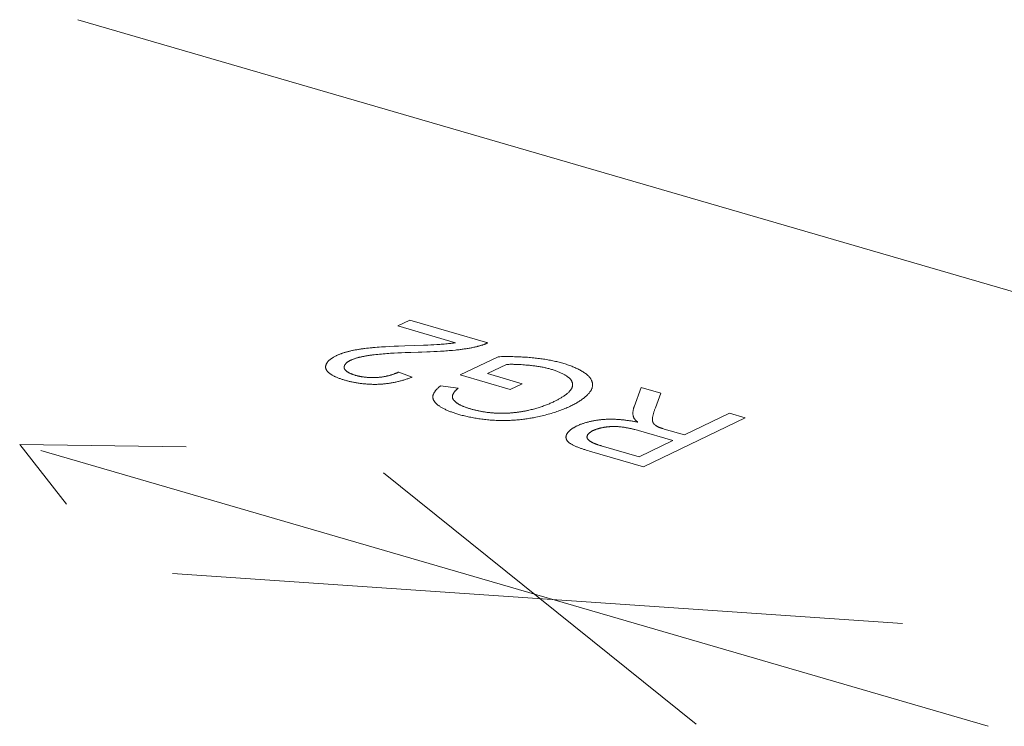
# Model space of a CAD drawing. Header units: millimetres. Extents: x 3925 to 5043, y -86 to 778.
# Tile 16 of 256: x 4035.47 to 4039.13, y 127.37 to 129.99. Entities that reach past the tile are written whole.
import ezdxf

# ---------------------------------------------------------------- set-up
doc = ezdxf.new("R2010")
doc.units = ezdxf.units.MM
doc.header["$LTSCALE"] = 46.255
doc.layers.add('H30K-TOP-COVDXF_CONTINUOUS_LINE', color=7, linetype='CONTINUOUS')

msp = doc.modelspace()

# ---------------------------------------------------------------- linework, layer by layer
at = {"layer": 'H30K-TOP-COVDXF_CONTINUOUS_LINE', "color": 7, "linetype": 'Continuous', "lineweight": 0}
for p, q in [((4041.3586, 128.3387), (4035.6879, 129.9881)), ((4036.8763, 128.8518), (4036.9209, 128.8733)), ((4036.9209, 128.8733), (4037.2104, 128.7891)), ((4037.0909, 128.7894), (4036.8763, 128.8518)), ((4036.7537, 128.7678), (4036.7604, 128.7686)), ((4036.7604, 128.7686), (4036.7671, 128.7694)), ((4036.7671, 128.7694), (4036.7739, 128.7701)), ((4036.8153, 128.7735), (4036.831, 128.7745)), ((4036.831, 128.7745), (4036.8467, 128.7754)), ((4036.8467, 128.7754), (4036.8625, 128.7762)), ((4036.8625, 128.7762), (4036.8783, 128.7769)), ((4036.8783, 128.7769), (4036.9019, 128.7778)), ((4036.9039, 128.7526), (4036.8902, 128.7521)), ((4036.9019, 128.7778), (4036.9389, 128.7791)), ((4036.9244, 128.7533), (4036.9039, 128.7526)), ((4036.9389, 128.7791), (4036.9719, 128.7802)), ((4036.9841, 128.7552), (4036.9649, 128.7545)), ((4036.9719, 128.7802), (4036.9883, 128.7808)), ((4036.9969, 128.7556), (4036.9841, 128.7552)), ((4036.9883, 128.7808), (4036.9993, 128.7812)), ((4037.0097, 128.7562), (4036.9969, 128.7556)), ((4036.9993, 128.7812), (4037.0103, 128.7817)), ((4037.0225, 128.7568), (4037.0097, 128.7562)), ((4037.0103, 128.7817), (4037.0212, 128.7823)), ((4037.0352, 128.7575), (4037.0225, 128.7568)), ((4037.048, 128.7583), (4037.0352, 128.7575)), ((4037.0431, 128.7838), (4037.0485, 128.7843)), ((4037.0485, 128.7843), (4037.0539, 128.7847)), ((4037.0539, 128.7847), (4037.0592, 128.7853)), ((4037.0592, 128.7853), (4037.0646, 128.7858)), ((4036.8628, 128.7508), (4036.8492, 128.75)), ((4036.8765, 128.7515), (4036.8628, 128.7508)), ((4036.8902, 128.7521), (4036.8765, 128.7515)), ((4037.1081, 128.6698), (4037.2484, 128.7374)), ((4036.8794, 128.6803), (4036.9298, 128.6618)), ((4037.2798, 128.7087), (4037.2094, 128.6748)), ((4037.3344, 128.7079), (4037.3284, 128.7082)), ((4037.3404, 128.7075), (4037.3344, 128.7079)), ((4037.3463, 128.707), (4037.3404, 128.7075)), ((4037.3521, 128.7065), (4037.3463, 128.707)), ((4037.358, 128.706), (4037.3521, 128.7065)), ((4037.2937, 128.616), (4037.1081, 128.6698)), ((4037.2094, 128.6748), (4037.3381, 128.6373)), ((4037.0351, 128.6296), (4037.0998, 128.6204)), ((4037.3381, 128.6373), (4037.2937, 128.616)), ((4037.7536, 128.5516), (4037.7802, 128.6234)), ((4037.7802, 128.6234), (4037.8531, 128.6022)), ((4037.8531, 128.6022), (4037.8324, 128.5474)), ((4038.1661, 128.5111), (4037.788, 128.3289)), ((4037.9402, 128.4471), (4038.1081, 128.528)), ((4038.1081, 128.528), (4038.1661, 128.5111)), ((4037.761, 128.4656), (4037.7564, 128.4669)), ((4037.7656, 128.4643), (4037.761, 128.4656)), ((4037.7701, 128.463), (4037.7656, 128.4643)), ((4037.8969, 128.4262), (4037.7701, 128.463)), ((4037.8627, 128.4696), (4037.8653, 128.4689)), ((4037.8653, 128.4689), (4037.9402, 128.4471)), ((4037.7718, 128.3659), (4037.8969, 128.4262)), ((4035.4723, 128.4116), (4036.0901, 128.4033)), ((4035.6465, 128.1895), (4035.4723, 128.4116)), ((4039.0681, 127.3657), (4035.5503, 128.3889)), ((4037.5819, 128.3889), (4037.576, 128.3907)), ((4037.5879, 128.3871), (4037.5819, 128.3889)), ((4037.788, 128.3289), (4037.5879, 128.3871)), ((4037.9834, 127.374), (4036.8231, 128.3066)), ((4036.0395, 127.9324), (4038.7503, 127.7471))]:
    msp.add_line(p, q, dxfattribs=at)
for points in [[(4037.0646, 128.7858), (4037.0673, 128.7861), (4037.0699, 128.7864), (4037.0726, 128.7868), (4037.0752, 128.7871), (4037.0779, 128.7874), (4037.0805, 128.7878), (4037.0831, 128.7882), (4037.0857, 128.7886), (4037.0883, 128.789), (4037.0909, 128.7894)], [(4037.2104, 128.7891), (4037.209, 128.7884), (4037.2075, 128.7878), (4037.2061, 128.7871), (4037.2046, 128.7864), (4037.2031, 128.7857), (4037.2015, 128.7851), (4037.2, 128.7844), (4037.1984, 128.7838), (4037.1968, 128.7832), (4037.1951, 128.7825), (4037.1935, 128.7819), (4037.1918, 128.7813), (4037.1901, 128.7807), (4037.1883, 128.7802), (4037.1866, 128.7796), (4037.1848, 128.779), (4037.183, 128.7785), (4037.1812, 128.7779), (4037.1793, 128.7774), (4037.1775, 128.7769), (4037.1756, 128.7764), (4037.1737, 128.7759), (4037.1718, 128.7754)], [(4036.6468, 128.7408), (4036.6487, 128.7417), (4036.6506, 128.7426), (4036.6526, 128.7434), (4036.6547, 128.7443), (4036.6568, 128.7452), (4036.6589, 128.746), (4036.661, 128.7469), (4036.6632, 128.7477), (4036.6655, 128.7485), (4036.6677, 128.7493), (4036.67, 128.7501), (4036.6723, 128.7509), (4036.6747, 128.7517), (4036.6771, 128.7524), (4036.6795, 128.7532), (4036.6819, 128.7539), (4036.6843, 128.7546), (4036.6868, 128.7553), (4036.6893, 128.756), (4036.6919, 128.7566), (4036.6944, 128.7573), (4036.697, 128.7579), (4036.6995, 128.7585), (4036.7021, 128.7591)], [(4036.7021, 128.7591), (4036.7052, 128.7598), (4036.7083, 128.7605), (4036.7114, 128.7611), (4036.7145, 128.7618), (4036.7177, 128.7624), (4036.7209, 128.7629), (4036.7241, 128.7635), (4036.7273, 128.7641), (4036.7306, 128.7646), (4036.7338, 128.7651), (4036.7371, 128.7656), (4036.7404, 128.7661), (4036.7437, 128.7665), (4036.747, 128.767), (4036.7504, 128.7674), (4036.7537, 128.7678)], [(4036.7739, 128.7701), (4036.7806, 128.7707), (4036.784, 128.771)], [(4036.784, 128.771), (4036.7918, 128.7717), (4036.7996, 128.7723), (4036.8075, 128.7729), (4036.8153, 128.7735)], [(4036.9649, 128.7545), (4036.9517, 128.7541), (4036.9244, 128.7533)], [(4037.0212, 128.7823), (4037.0267, 128.7827), (4037.0322, 128.783), (4037.0376, 128.7834), (4037.0431, 128.7838)], [(4037.0898, 128.7619), (4037.0797, 128.7609), (4037.0734, 128.7603), (4037.0671, 128.7598), (4037.0607, 128.7593), (4037.0544, 128.7588), (4037.048, 128.7583)], [(4037.1718, 128.7754), (4037.1685, 128.7746), (4037.1651, 128.7738), (4037.1618, 128.7731), (4037.1584, 128.7723), (4037.1549, 128.7716), (4037.1515, 128.7709), (4037.148, 128.7702), (4037.1444, 128.7696), (4037.1409, 128.7689), (4037.1373, 128.7683), (4037.1338, 128.7677), (4037.1302, 128.7671), (4037.1266, 128.7665), (4037.1229, 128.766), (4037.1193, 128.7655), (4037.1156, 128.7649), (4037.1119, 128.7645), (4037.1083, 128.764), (4037.1046, 128.7635), (4037.1009, 128.7631), (4037.0972, 128.7627), (4037.0935, 128.7623), (4037.0898, 128.7619)], [(4036.6087, 128.694), (4036.6084, 128.6954), (4036.6082, 128.6967), (4036.6081, 128.6981), (4036.6081, 128.6995), (4036.6081, 128.7009), (4036.6083, 128.7022), (4036.6085, 128.7036), (4036.6089, 128.705), (4036.6093, 128.7064), (4036.6098, 128.7078), (4036.6103, 128.7092), (4036.611, 128.7106), (4036.6117, 128.7121), (4036.6126, 128.7135), (4036.6135, 128.7149), (4036.6144, 128.7163), (4036.6155, 128.7177), (4036.6166, 128.719), (4036.6179, 128.7204), (4036.6191, 128.7218), (4036.6205, 128.7232), (4036.6219, 128.7245), (4036.6234, 128.7259), (4036.625, 128.7272), (4036.6267, 128.7285), (4036.6284, 128.7298), (4036.6302, 128.7311), (4036.632, 128.7324), (4036.6339, 128.7336), (4036.6359, 128.7349), (4036.638, 128.7361), (4036.6401, 128.7373), (4036.6422, 128.7385), (4036.6445, 128.7396), (4036.6468, 128.7408)], [(4036.701, 128.7242), (4036.6996, 128.7235), (4036.6982, 128.7228), (4036.6969, 128.722), (4036.6956, 128.7213), (4036.6943, 128.7205), (4036.693, 128.7198), (4036.6919, 128.719), (4036.6907, 128.7182), (4036.6896, 128.7174), (4036.6885, 128.7166), (4036.6875, 128.7158), (4036.6865, 128.7149), (4036.6856, 128.7141), (4036.6847, 128.7132), (4036.6838, 128.7124), (4036.683, 128.7115), (4036.6823, 128.7107), (4036.6816, 128.7098), (4036.6809, 128.7089), (4036.6803, 128.7081), (4036.6797, 128.7072), (4036.6792, 128.7063), (4036.6788, 128.7055), (4036.6784, 128.7046), (4036.678, 128.7037), (4036.6777, 128.7028), (4036.6774, 128.702), (4036.6772, 128.7011), (4036.6771, 128.7002), (4036.677, 128.6994), (4036.6769, 128.6985), (4036.6769, 128.6976), (4036.677, 128.6968), (4036.6771, 128.6959), (4036.6773, 128.6951)], [(4036.7745, 128.7428), (4036.772, 128.7425), (4036.7695, 128.7421), (4036.767, 128.7417), (4036.7645, 128.7413), (4036.762, 128.7409), (4036.7595, 128.7405), (4036.7571, 128.7401), (4036.7546, 128.7396), (4036.7522, 128.7392), (4036.7497, 128.7387), (4036.7473, 128.7382), (4036.7449, 128.7378), (4036.7425, 128.7372), (4036.7401, 128.7367), (4036.7378, 128.7362), (4036.7355, 128.7357), (4036.7332, 128.7351), (4036.7309, 128.7345), (4036.7287, 128.7339), (4036.7264, 128.7333), (4036.7243, 128.7327), (4036.7221, 128.7321), (4036.72, 128.7314), (4036.7179, 128.7308), (4036.7159, 128.7301), (4036.7139, 128.7294), (4036.7119, 128.7287), (4036.71, 128.728), (4036.7081, 128.7273), (4036.7062, 128.7265), (4036.7045, 128.7258), (4036.7027, 128.725), (4036.701, 128.7242)], [(4036.7819, 128.7438), (4036.7794, 128.7435), (4036.7745, 128.7428)], [(4036.8492, 128.75), (4036.8424, 128.7496), (4036.8356, 128.7491), (4036.8289, 128.7486), (4036.8221, 128.748), (4036.8154, 128.7474), (4036.8086, 128.7468), (4036.8019, 128.7461), (4036.7952, 128.7454), (4036.7886, 128.7446), (4036.7819, 128.7438)], [(4037.2484, 128.7374), (4037.2545, 128.7375), (4037.2606, 128.7376), (4037.2667, 128.7377), (4037.2728, 128.7378), (4037.279, 128.7378), (4037.2851, 128.7378), (4037.2912, 128.7377), (4037.2973, 128.7377), (4037.3034, 128.7376), (4037.3095, 128.7374), (4037.3155, 128.7372), (4037.3216, 128.737), (4037.3276, 128.7368), (4037.3336, 128.7365), (4037.3396, 128.7362), (4037.3456, 128.7359), (4037.3515, 128.7355), (4037.3574, 128.7351), (4037.3633, 128.7347), (4037.3691, 128.7342), (4037.3749, 128.7337), (4037.3807, 128.7331)], [(4037.3807, 128.7331), (4037.386, 128.7325), (4037.3913, 128.732), (4037.3966, 128.7313), (4037.4019, 128.7307), (4037.4071, 128.73), (4037.4122, 128.7292), (4037.4174, 128.7285), (4037.4225, 128.7277), (4037.4276, 128.7268), (4037.4326, 128.726), (4037.4375, 128.7251), (4037.4425, 128.7241), (4037.4474, 128.7232), (4037.4522, 128.7222), (4037.457, 128.7212), (4037.4617, 128.7201), (4037.4663, 128.719), (4037.4709, 128.7179), (4037.4755, 128.7167), (4037.4799, 128.7156), (4037.4844, 128.7143), (4037.4887, 128.7131)], [(4036.6783, 128.6505), (4036.6754, 128.6513), (4036.6726, 128.6522), (4036.6698, 128.6531), (4036.6671, 128.654), (4036.6643, 128.6549), (4036.6617, 128.6559), (4036.659, 128.6569), (4036.6564, 128.6579), (4036.6538, 128.6589), (4036.6513, 128.6599), (4036.6488, 128.661), (4036.6464, 128.6621), (4036.644, 128.6632), (4036.6417, 128.6643), (4036.6394, 128.6654), (4036.6372, 128.6666), (4036.6351, 128.6678), (4036.633, 128.6689), (4036.631, 128.6701), (4036.6291, 128.6714), (4036.6272, 128.6726), (4036.6254, 128.6738), (4036.6237, 128.6751), (4036.622, 128.6764), (4036.6204, 128.6777), (4036.619, 128.679), (4036.6176, 128.6803), (4036.6162, 128.6816), (4036.615, 128.683), (4036.6139, 128.6843), (4036.6128, 128.6857), (4036.6119, 128.687), (4036.6111, 128.6884), (4036.6103, 128.6898), (4036.6097, 128.6912), (4036.6092, 128.6926), (4036.6087, 128.694)], [(4036.6773, 128.6951), (4036.6775, 128.6942), (4036.6778, 128.6934), (4036.6782, 128.6925), (4036.6786, 128.6916), (4036.6791, 128.6908), (4036.6797, 128.6899), (4036.6803, 128.6891), (4036.681, 128.6882), (4036.6817, 128.6874), (4036.6825, 128.6866), (4036.6833, 128.6857), (4036.6842, 128.6849), (4036.6852, 128.6841), (4036.6862, 128.6833), (4036.6872, 128.6825), (4036.6883, 128.6818), (4036.6894, 128.681), (4036.6906, 128.6802), (4036.6918, 128.6795), (4036.6931, 128.6787), (4036.6944, 128.678), (4036.6957, 128.6773), (4036.6971, 128.6766), (4036.6985, 128.6759), (4036.7, 128.6752), (4036.7015, 128.6746), (4036.703, 128.6739), (4036.7045, 128.6733), (4036.7061, 128.6726), (4036.7077, 128.672), (4036.7093, 128.6714), (4036.711, 128.6708), (4036.7127, 128.6703), (4036.7144, 128.6697), (4036.7161, 128.6692), (4036.7179, 128.6686)], [(4036.8001, 128.6603), (4036.8025, 128.6605), (4036.8049, 128.6607), (4036.8072, 128.6609), (4036.8096, 128.6611), (4036.812, 128.6614), (4036.8143, 128.6617), (4036.8166, 128.662), (4036.819, 128.6624), (4036.8213, 128.6627), (4036.8236, 128.6631), (4036.8259, 128.6635), (4036.8281, 128.664), (4036.8304, 128.6644), (4036.8326, 128.6649), (4036.8349, 128.6654), (4036.8371, 128.6659), (4036.8393, 128.6664), (4036.8414, 128.6669), (4036.8436, 128.6675), (4036.8457, 128.668), (4036.8478, 128.6686), (4036.8499, 128.6692), (4036.852, 128.6698), (4036.854, 128.6705), (4036.856, 128.6711), (4036.858, 128.6718), (4036.86, 128.6724), (4036.8619, 128.6731), (4036.8638, 128.6738), (4036.8656, 128.6745), (4036.8675, 128.6752), (4036.8693, 128.6759), (4036.8711, 128.6766), (4036.8728, 128.6773), (4036.8745, 128.678), (4036.8762, 128.6788), (4036.8778, 128.6795), (4036.8794, 128.6803)], [(4037.3284, 128.7082), (4037.3254, 128.7084), (4037.3224, 128.7085), (4037.3194, 128.7086), (4037.3164, 128.7088), (4037.3133, 128.7089), (4037.3103, 128.7089), (4037.3073, 128.709), (4037.3042, 128.7091), (4037.3012, 128.7091), (4037.2981, 128.7091), (4037.2951, 128.7091), (4037.292, 128.7091), (4037.289, 128.709), (4037.2859, 128.7089), (4037.2829, 128.7088), (4037.2798, 128.7087)], [(4037.4468, 128.6904), (4037.4435, 128.6914), (4037.4402, 128.6923), (4037.4368, 128.6932), (4037.4334, 128.694), (4037.4299, 128.6949), (4037.4264, 128.6957), (4037.4228, 128.6965), (4037.4192, 128.6973), (4037.4155, 128.698), (4037.4118, 128.6987), (4037.4081, 128.6994), (4037.4043, 128.7001), (4037.4005, 128.7007), (4037.3967, 128.7014), (4037.3928, 128.7019), (4037.3889, 128.7025), (4037.3849, 128.7031), (4037.381, 128.7036), (4037.377, 128.7041), (4037.373, 128.7045), (4037.369, 128.705), (4037.3649, 128.7054), (4037.358, 128.706)], [(4037.5121, 128.6587), (4037.5104, 128.6602), (4037.5085, 128.6616), (4037.5066, 128.6631), (4037.5046, 128.6645), (4037.5025, 128.666), (4037.5004, 128.6674), (4037.4981, 128.6688), (4037.4958, 128.6702), (4037.4935, 128.6715), (4037.491, 128.6729), (4037.4885, 128.6742), (4037.4859, 128.6755), (4037.4833, 128.6768), (4037.4806, 128.6781), (4037.4778, 128.6793), (4037.4749, 128.6806), (4037.472, 128.6817), (4037.4691, 128.6829), (4037.4661, 128.6841), (4037.463, 128.6852), (4037.4599, 128.6863), (4037.4567, 128.6874), (4037.4534, 128.6884), (4037.4501, 128.6894), (4037.4468, 128.6904)], [(4037.4887, 128.7131), (4037.4931, 128.7118), (4037.4975, 128.7104), (4037.5018, 128.7091), (4037.5061, 128.7077), (4037.5103, 128.7062), (4037.5144, 128.7047), (4037.5185, 128.7032), (4037.5225, 128.7017), (4037.5264, 128.7001), (4037.5303, 128.6985), (4037.534, 128.6969), (4037.5377, 128.6953), (4037.5413, 128.6936), (4037.5449, 128.6919), (4037.5483, 128.6901), (4037.5517, 128.6884), (4037.5549, 128.6866), (4037.5581, 128.6848), (4037.5612, 128.683), (4037.5642, 128.6811), (4037.567, 128.6792), (4037.5698, 128.6773), (4037.5725, 128.6754), (4037.575, 128.6735), (4037.5775, 128.6715), (4037.5798, 128.6695), (4037.5821, 128.6676)], [(4036.8057, 128.6351), (4036.802, 128.6349), (4036.7982, 128.6348), (4036.7945, 128.6348), (4036.7907, 128.6347), (4036.787, 128.6348), (4036.7833, 128.6348), (4036.7796, 128.6349), (4036.7759, 128.635), (4036.7722, 128.6352), (4036.7685, 128.6354), (4036.7648, 128.6356), (4036.7611, 128.6359), (4036.7575, 128.6361), (4036.7539, 128.6365), (4036.7503, 128.6368), (4036.7467, 128.6372), (4036.7431, 128.6376), (4036.7395, 128.638), (4036.736, 128.6385), (4036.7325, 128.639), (4036.729, 128.6395), (4036.7256, 128.64), (4036.7222, 128.6406), (4036.7188, 128.6412), (4036.7155, 128.6418), (4036.7121, 128.6424), (4036.7089, 128.643), (4036.7056, 128.6437), (4036.7024, 128.6444), (4036.6992, 128.6451), (4036.6961, 128.6458), (4036.693, 128.6466), (4036.69, 128.6473), (4036.687, 128.6481), (4036.684, 128.6489), (4036.6811, 128.6497), (4036.6783, 128.6505)], [(4036.7179, 128.6686), (4036.7197, 128.6681), (4036.7215, 128.6676), (4036.7234, 128.6671), (4036.7254, 128.6667), (4036.7273, 128.6662), (4036.7293, 128.6657), (4036.7313, 128.6653), (4036.7334, 128.6649), (4036.7354, 128.6645), (4036.7376, 128.6641), (4036.7397, 128.6637), (4036.7418, 128.6633), (4036.744, 128.6629), (4036.7462, 128.6626), (4036.7484, 128.6623), (4036.7507, 128.662), (4036.7529, 128.6617), (4036.7552, 128.6614), (4036.7575, 128.6612), (4036.7598, 128.661), (4036.7622, 128.6607), (4036.7645, 128.6606), (4036.7668, 128.6604), (4036.7692, 128.6602), (4036.7716, 128.6601), (4036.7739, 128.66), (4036.7763, 128.6599), (4036.7787, 128.6598), (4036.7811, 128.6598), (4036.7835, 128.6598), (4036.7859, 128.6598), (4036.7882, 128.6598), (4036.7906, 128.6598), (4036.793, 128.6599), (4036.7954, 128.66), (4036.7978, 128.6601), (4036.8001, 128.6603)], [(4036.9298, 128.6618), (4036.9272, 128.6608), (4036.9245, 128.6597), (4036.9218, 128.6587), (4036.919, 128.6577), (4036.9162, 128.6567), (4036.9133, 128.6557), (4036.9104, 128.6547), (4036.9075, 128.6537), (4036.9045, 128.6527), (4036.9014, 128.6518), (4036.8984, 128.6509), (4036.8953, 128.65), (4036.8921, 128.6491), (4036.8889, 128.6482), (4036.8857, 128.6473), (4036.8825, 128.6465), (4036.8792, 128.6457), (4036.8759, 128.6449), (4036.8725, 128.6441), (4036.8692, 128.6434), (4036.8658, 128.6427), (4036.8624, 128.642), (4036.8589, 128.6413), (4036.8555, 128.6407), (4036.852, 128.6401), (4036.8485, 128.6395), (4036.845, 128.6389), (4036.8415, 128.6384), (4036.8379, 128.6379), (4036.8344, 128.6375), (4036.8308, 128.637), (4036.8272, 128.6366), (4036.8237, 128.6363), (4036.8201, 128.636), (4036.8165, 128.6357), (4036.8129, 128.6354), (4036.8093, 128.6352), (4036.8057, 128.6351)], [(4037.5203, 128.6172), (4037.5211, 128.6186), (4037.5218, 128.62), (4037.5225, 128.6213), (4037.5231, 128.6227), (4037.5236, 128.6241), (4037.5241, 128.6254), (4037.5244, 128.6268), (4037.5247, 128.6282), (4037.525, 128.6296), (4037.5251, 128.631), (4037.5252, 128.6323), (4037.5253, 128.6337), (4037.5252, 128.6351), (4037.5251, 128.6365), (4037.5249, 128.6379), (4037.5246, 128.6392), (4037.5243, 128.6406), (4037.5239, 128.642), (4037.5234, 128.6433), (4037.5229, 128.6447), (4037.5223, 128.646), (4037.5216, 128.6473), (4037.5208, 128.6486), (4037.52, 128.6499), (4037.5191, 128.6512), (4037.5181, 128.6525), (4037.517, 128.6538), (4037.5159, 128.655), (4037.5147, 128.6562), (4037.5135, 128.6575), (4037.5121, 128.6587)], [(4037.5821, 128.6676), (4037.5838, 128.6658), (4037.5855, 128.6641), (4037.5871, 128.6624), (4037.5886, 128.6606), (4037.59, 128.6588), (4037.5913, 128.657), (4037.5925, 128.6552), (4037.5936, 128.6533), (4037.5946, 128.6515), (4037.5955, 128.6496), (4037.5963, 128.6477), (4037.597, 128.6458), (4037.5976, 128.6439), (4037.5982, 128.642), (4037.5986, 128.6401), (4037.5989, 128.6382), (4037.5991, 128.6362), (4037.5992, 128.6343), (4037.5992, 128.6324), (4037.5991, 128.6304), (4037.599, 128.6285), (4037.5987, 128.6265), (4037.5983, 128.6246), (4037.5978, 128.6226), (4037.5972, 128.6207), (4037.5965, 128.6188), (4037.5957, 128.6169), (4037.5948, 128.615), (4037.5937, 128.613), (4037.5926, 128.6111)], [(4037.0064, 128.5901), (4037.0065, 128.5916), (4037.0068, 128.593), (4037.0072, 128.5944), (4037.0076, 128.5959), (4037.0081, 128.5973), (4037.0087, 128.5987), (4037.0093, 128.6002), (4037.01, 128.6016), (4037.0107, 128.603), (4037.0116, 128.6045), (4037.0125, 128.6059), (4037.0134, 128.6073), (4037.0144, 128.6087), (4037.0155, 128.6102), (4037.0166, 128.6116), (4037.0178, 128.613), (4037.019, 128.6144), (4037.0202, 128.6158), (4037.0216, 128.6172), (4037.0229, 128.6186), (4037.0243, 128.62), (4037.0258, 128.6214), (4037.0272, 128.6228), (4037.0287, 128.6242), (4037.0303, 128.6255), (4037.0319, 128.6269), (4037.0335, 128.6282), (4037.0351, 128.6296)], [(4037.0998, 128.6204), (4037.0987, 128.6194), (4037.0976, 128.6184), (4037.0965, 128.6174), (4037.0954, 128.6163), (4037.0943, 128.6153), (4037.0933, 128.6143), (4037.0923, 128.6133), (4037.0913, 128.6123), (4037.0903, 128.6112), (4037.0894, 128.6102), (4037.0885, 128.6092), (4037.0876, 128.6081), (4037.0868, 128.6071), (4037.0859, 128.6061), (4037.0852, 128.605), (4037.0844, 128.604), (4037.0837, 128.6029), (4037.0831, 128.6019), (4037.0824, 128.6008), (4037.0818, 128.5998), (4037.0813, 128.5987), (4037.0808, 128.5977), (4037.0804, 128.5966), (4037.08, 128.5956), (4037.0796, 128.5945), (4037.0793, 128.5935), (4037.0791, 128.5924), (4037.0789, 128.5914)], [(4037.4558, 128.5706), (4037.4587, 128.572), (4037.4615, 128.5734), (4037.4643, 128.5748), (4037.4671, 128.5763), (4037.4699, 128.5777), (4037.4726, 128.5792), (4037.4752, 128.5807), (4037.4779, 128.5821), (4037.4805, 128.5836), (4037.483, 128.5851), (4037.4855, 128.5867), (4037.4879, 128.5882), (4037.4903, 128.5897), (4037.4926, 128.5913), (4037.4949, 128.5928), (4037.4971, 128.5944), (4037.4993, 128.596), (4037.5013, 128.5976), (4037.5033, 128.5992), (4037.5053, 128.6008), (4037.5072, 128.6024), (4037.5089, 128.604), (4037.5107, 128.6057), (4037.5123, 128.6073), (4037.5139, 128.6089), (4037.5153, 128.6106), (4037.5167, 128.6122), (4037.518, 128.6139), (4037.5192, 128.6156), (4037.5203, 128.6172)], [(4037.5926, 128.6111), (4037.5912, 128.6089), (4037.5896, 128.6067), (4037.588, 128.6045), (4037.5862, 128.6023), (4037.5843, 128.6), (4037.5823, 128.5978), (4037.5802, 128.5956), (4037.5779, 128.5935), (4037.5756, 128.5913), (4037.5732, 128.5891), (4037.5707, 128.587), (4037.5681, 128.5848), (4037.5653, 128.5827), (4037.5625, 128.5806), (4037.5597, 128.5785), (4037.5567, 128.5764), (4037.5536, 128.5743), (4037.5505, 128.5723), (4037.5472, 128.5702), (4037.5439, 128.5682), (4037.5405, 128.5662), (4037.5371, 128.5643), (4037.5335, 128.5623), (4037.5299, 128.5604), (4037.5263, 128.5585), (4037.5225, 128.5566), (4037.5187, 128.5547)], [(4037.0296, 128.5548), (4037.0281, 128.5559), (4037.0266, 128.557), (4037.0251, 128.5581), (4037.0237, 128.5592), (4037.0223, 128.5604), (4037.021, 128.5615), (4037.0198, 128.5627), (4037.0185, 128.5638), (4037.0174, 128.565), (4037.0162, 128.5662), (4037.0152, 128.5674), (4037.0141, 128.5686), (4037.0132, 128.5699), (4037.0123, 128.5711), (4037.0114, 128.5723), (4037.0106, 128.5736), (4037.0099, 128.5748), (4037.0092, 128.5761), (4037.0086, 128.5773), (4037.0081, 128.5786), (4037.0076, 128.5799), (4037.0072, 128.5811), (4037.0069, 128.5824), (4037.0066, 128.5837), (4037.0064, 128.585), (4037.0063, 128.5863), (4037.0062, 128.5876), (4037.0063, 128.5888), (4037.0064, 128.5901)], [(4037.0789, 128.5914), (4037.0788, 128.5905), (4037.0787, 128.5896), (4037.0787, 128.5887), (4037.0788, 128.5879), (4037.0789, 128.587), (4037.079, 128.5861), (4037.0792, 128.5852), (4037.0794, 128.5844), (4037.0797, 128.5835), (4037.08, 128.5827), (4037.0804, 128.5818), (4037.0808, 128.5809), (4037.0813, 128.5801), (4037.0818, 128.5792), (4037.0823, 128.5784), (4037.0829, 128.5776), (4037.0835, 128.5767), (4037.0841, 128.5759), (4037.0848, 128.5751), (4037.0855, 128.5743), (4037.0862, 128.5734), (4037.087, 128.5726), (4037.0878, 128.5718), (4037.0887, 128.571), (4037.0895, 128.5703), (4037.0904, 128.5695), (4037.0914, 128.5687), (4037.0923, 128.5679), (4037.0933, 128.5672), (4037.0943, 128.5664)], [(4037.363, 128.5388), (4037.3674, 128.5398), (4037.3717, 128.5409), (4037.376, 128.542), (4037.3803, 128.5431), (4037.3845, 128.5443), (4037.3887, 128.5455), (4037.3929, 128.5467), (4037.397, 128.5479), (4037.401, 128.5492), (4037.4051, 128.5505), (4037.409, 128.5518), (4037.4129, 128.5531), (4037.4168, 128.5545), (4037.4206, 128.5558), (4037.4244, 128.5572), (4037.4281, 128.5587), (4037.4318, 128.5601), (4037.4354, 128.5615), (4037.4389, 128.563), (4037.4424, 128.5645), (4037.4459, 128.566), (4037.4493, 128.5675), (4037.4526, 128.5691), (4037.4558, 128.5706)], [(4037.1022, 128.5234), (4037.0987, 128.5244), (4037.0952, 128.5255), (4037.0918, 128.5266), (4037.0885, 128.5276), (4037.0851, 128.5287), (4037.0818, 128.5299), (4037.0786, 128.531), (4037.0754, 128.5322), (4037.0722, 128.5334), (4037.0691, 128.5346), (4037.0661, 128.5358), (4037.0631, 128.537), (4037.0601, 128.5383), (4037.0572, 128.5395), (4037.0544, 128.5408), (4037.0516, 128.5422), (4037.0489, 128.5435), (4037.0462, 128.5448), (4037.0436, 128.5462), (4037.0411, 128.5476), (4037.0387, 128.549), (4037.0363, 128.5504), (4037.034, 128.5519), (4037.0317, 128.5533), (4037.0296, 128.5548)], [(4037.0943, 128.5664), (4037.0957, 128.5654), (4037.0973, 128.5644), (4037.0988, 128.5633), (4037.1005, 128.5623), (4037.1021, 128.5613), (4037.1039, 128.5603), (4037.1057, 128.5593), (4037.1075, 128.5584), (4037.1094, 128.5574), (4037.1113, 128.5565), (4037.1133, 128.5556), (4037.1153, 128.5547), (4037.1173, 128.5538), (4037.1194, 128.5529), (4037.1215, 128.552), (4037.1237, 128.5512), (4037.1259, 128.5503), (4037.1281, 128.5495), (4037.1304, 128.5487), (4037.1327, 128.5479), (4037.1351, 128.5471), (4037.1374, 128.5463), (4037.1398, 128.5456), (4037.1422, 128.5448), (4037.1447, 128.5441)], [(4037.1447, 128.5441), (4037.1473, 128.5434), (4037.1499, 128.5426), (4037.1525, 128.5419), (4037.1552, 128.5412), (4037.1579, 128.5405), (4037.1607, 128.5398), (4037.1634, 128.5391), (4037.1662, 128.5385), (4037.169, 128.5378), (4037.1718, 128.5372), (4037.1747, 128.5366), (4037.1776, 128.5359), (4037.1805, 128.5354), (4037.1835, 128.5348), (4037.1864, 128.5342), (4037.1894, 128.5337), (4037.1924, 128.5332), (4037.1954, 128.5327), (4037.1985, 128.5322), (4037.2016, 128.5317), (4037.2047, 128.5313), (4037.2078, 128.5309), (4037.211, 128.5305), (4037.2141, 128.5301), (4037.2173, 128.5298), (4037.2205, 128.5295), (4037.2238, 128.5292)], [(4037.298, 128.5288), (4037.301, 128.5291), (4037.3041, 128.5294), (4037.3072, 128.5297), (4037.3102, 128.53), (4037.3132, 128.5304), (4037.3163, 128.5307), (4037.3193, 128.5311), (4037.3223, 128.5315), (4037.3253, 128.5319), (4037.3283, 128.5323), (4037.3313, 128.5328), (4037.3343, 128.5333), (4037.3372, 128.5337), (4037.3402, 128.5342), (4037.3431, 128.5348), (4037.346, 128.5353), (4037.3489, 128.5358), (4037.3517, 128.5364), (4037.3546, 128.537), (4037.3574, 128.5376), (4037.3602, 128.5382), (4037.363, 128.5388)], [(4037.5187, 128.5547), (4037.5144, 128.5527), (4037.5101, 128.5507), (4037.5056, 128.5487), (4037.5011, 128.5468), (4037.4964, 128.5448), (4037.4917, 128.5429), (4037.4869, 128.541), (4037.482, 128.5392), (4037.4771, 128.5374), (4037.472, 128.5356), (4037.4669, 128.5338), (4037.4617, 128.5321), (4037.4565, 128.5304), (4037.4512, 128.5287), (4037.4458, 128.5271), (4037.4403, 128.5255), (4037.4348, 128.5239), (4037.4293, 128.5224), (4037.4236, 128.5209), (4037.418, 128.5195), (4037.4122, 128.5181), (4037.4064, 128.5167), (4037.4006, 128.5154), (4037.3948, 128.5141), (4037.3888, 128.5129)], [(4037.7513, 128.5134), (4037.7508, 128.5152), (4037.7503, 128.5169), (4037.75, 128.5187), (4037.7497, 128.5205), (4037.7494, 128.5224), (4037.7493, 128.5242), (4037.7492, 128.526), (4037.7491, 128.5278), (4037.7491, 128.5296), (4037.7492, 128.5315), (4037.7494, 128.5333), (4037.7496, 128.5351), (4037.7498, 128.537), (4037.7501, 128.5388), (4037.7505, 128.5406), (4037.7509, 128.5425), (4037.7513, 128.5443), (4037.7518, 128.5461), (4037.7523, 128.548), (4037.7529, 128.5498), (4037.7536, 128.5516)], [(4037.8324, 128.5474), (4037.8315, 128.5449), (4037.8306, 128.5424), (4037.8297, 128.54), (4037.8289, 128.5375), (4037.8281, 128.535), (4037.8273, 128.5325), (4037.8265, 128.53), (4037.8258, 128.5275), (4037.8251, 128.525), (4037.8244, 128.5226), (4037.8238, 128.5201), (4037.8233, 128.5176), (4037.8228, 128.5151), (4037.8224, 128.5126), (4037.822, 128.5101)], [(4037.2409, 128.501), (4037.2355, 128.5013), (4037.23, 128.5016), (4037.2246, 128.502), (4037.2192, 128.5024), (4037.2139, 128.5028), (4037.2086, 128.5033), (4037.2033, 128.5039), (4037.198, 128.5045), (4037.1928, 128.5051), (4037.1876, 128.5057), (4037.1825, 128.5064), (4037.1773, 128.5072), (4037.1723, 128.508), (4037.1672, 128.5088), (4037.1623, 128.5096), (4037.1573, 128.5105), (4037.1524, 128.5114), (4037.1476, 128.5124), (4037.1428, 128.5133), (4037.138, 128.5144), (4037.1333, 128.5154), (4037.1287, 128.5165), (4037.1241, 128.5176), (4037.1196, 128.5187), (4037.1152, 128.5198), (4037.1108, 128.521), (4037.1064, 128.5222), (4037.1022, 128.5234)], [(4037.2238, 128.5292), (4037.2264, 128.529), (4037.229, 128.5288), (4037.2317, 128.5286), (4037.2344, 128.5284), (4037.2371, 128.5282), (4037.2398, 128.5281), (4037.2425, 128.5279), (4037.2453, 128.5278), (4037.248, 128.5277), (4037.2508, 128.5276), (4037.2535, 128.5276), (4037.2563, 128.5275), (4037.2591, 128.5275), (4037.2619, 128.5274), (4037.2646, 128.5274), (4037.2674, 128.5274), (4037.2702, 128.5275), (4037.273, 128.5275), (4037.2758, 128.5276), (4037.2786, 128.5277), (4037.2814, 128.5278), (4037.2842, 128.5279), (4037.2869, 128.528), (4037.2897, 128.5282), (4037.2925, 128.5284), (4037.2952, 128.5286), (4037.298, 128.5288)], [(4037.3888, 128.5129), (4037.3844, 128.512), (4037.3799, 128.5111), (4037.3754, 128.5103), (4037.3708, 128.5095), (4037.3662, 128.5087), (4037.3616, 128.508), (4037.3569, 128.5073), (4037.3521, 128.5066), (4037.3474, 128.506), (4037.3426, 128.5053), (4037.3378, 128.5048), (4037.333, 128.5042), (4037.3281, 128.5037), (4037.3233, 128.5032), (4037.3184, 128.5028), (4037.3135, 128.5024), (4037.3086, 128.502), (4037.3037, 128.5017), (4037.2988, 128.5014), (4037.2939, 128.5012), (4037.289, 128.5009), (4037.2841, 128.5008), (4037.2793, 128.5006), (4037.2744, 128.5005), (4037.2695, 128.5005), (4037.2647, 128.5004), (4037.2599, 128.5005), (4037.2551, 128.5005), (4037.2503, 128.5006), (4037.2456, 128.5008), (4037.2409, 128.501)], [(4037.5411, 128.4804), (4037.5433, 128.4814), (4037.5455, 128.4825), (4037.5478, 128.4835), (4037.5502, 128.4844), (4037.5526, 128.4854), (4037.5551, 128.4864), (4037.5576, 128.4873), (4037.5602, 128.4882), (4037.5628, 128.4891), (4037.5655, 128.49), (4037.5682, 128.4909), (4037.571, 128.4917), (4037.5738, 128.4926), (4037.5766, 128.4934), (4037.5795, 128.4942), (4037.5824, 128.4949), (4037.5854, 128.4957), (4037.5884, 128.4964), (4037.5914, 128.4971), (4037.5945, 128.4978), (4037.5976, 128.4984), (4037.6007, 128.4991), (4037.6038, 128.4996), (4037.6069, 128.5002), (4037.6101, 128.5008), (4037.6133, 128.5013), (4037.6165, 128.5018), (4037.6197, 128.5022), (4037.6229, 128.5027), (4037.6262, 128.5031), (4037.6294, 128.5034), (4037.6327, 128.5038), (4037.6359, 128.5041), (4037.6392, 128.5043)], [(4037.6392, 128.5043), (4037.6427, 128.5046), (4037.6462, 128.5048), (4037.6497, 128.505), (4037.6533, 128.5051), (4037.6568, 128.5053), (4037.6603, 128.5053), (4037.6639, 128.5054), (4037.6674, 128.5054), (4037.6709, 128.5054), (4037.6745, 128.5053), (4037.678, 128.5052), (4037.6815, 128.5051), (4037.685, 128.505), (4037.6885, 128.5048), (4037.692, 128.5046), (4037.6955, 128.5043), (4037.699, 128.5041), (4037.7025, 128.5038), (4037.7059, 128.5035), (4037.7093, 128.5032), (4037.7128, 128.5028), (4037.7162, 128.5025), (4037.7195, 128.5021), (4037.7229, 128.5016), (4037.7263, 128.5012), (4037.7296, 128.5008), (4037.7329, 128.5003), (4037.7362, 128.4998), (4037.7394, 128.4993), (4037.7426, 128.4988), (4037.7458, 128.4982), (4037.749, 128.4977), (4037.7522, 128.4971), (4037.7553, 128.4966), (4037.7583, 128.496), (4037.7614, 128.4954), (4037.7644, 128.4948), (4037.7674, 128.4942)], [(4037.7674, 128.4942), (4037.7665, 128.4949), (4037.7657, 128.4956), (4037.7648, 128.4964), (4037.764, 128.4971), (4037.7632, 128.4978), (4037.7624, 128.4986), (4037.7616, 128.4993), (4037.7608, 128.5001), (4037.76, 128.5008), (4037.7593, 128.5016), (4037.7585, 128.5023), (4037.7578, 128.5031), (4037.7572, 128.5039), (4037.7565, 128.5046), (4037.7559, 128.5054), (4037.7553, 128.5062), (4037.7547, 128.507), (4037.7541, 128.5078), (4037.7536, 128.5086), (4037.7531, 128.5093), (4037.7527, 128.5101), (4037.7523, 128.5109), (4037.7519, 128.5117), (4037.7516, 128.5126), (4037.7513, 128.5134)], [(4037.822, 128.5101), (4037.8219, 128.5094), (4037.8218, 128.5086), (4037.8218, 128.5079), (4037.8217, 128.5071), (4037.8217, 128.5064), (4037.8216, 128.5056), (4037.8216, 128.5049), (4037.8216, 128.5041), (4037.8216, 128.5033), (4037.8216, 128.5026), (4037.8217, 128.5018), (4037.8217, 128.5011), (4037.8218, 128.5003), (4037.8219, 128.4996), (4037.822, 128.4988), (4037.8222, 128.4981), (4037.8223, 128.4973), (4037.8225, 128.4966), (4037.8228, 128.4959), (4037.823, 128.4951), (4037.8233, 128.4944), (4037.8236, 128.4937), (4037.824, 128.493), (4037.8244, 128.4922), (4037.8248, 128.4915), (4037.8252, 128.4908), (4037.8257, 128.4901), (4037.8263, 128.4894)], [(4037.5024, 128.4477), (4037.5029, 128.4489), (4037.5036, 128.4501), (4037.5043, 128.4514), (4037.505, 128.4526), (4037.5058, 128.4539), (4037.5067, 128.4551), (4037.5077, 128.4563), (4037.5087, 128.4576), (4037.5098, 128.4588), (4037.511, 128.46), (4037.5122, 128.4612), (4037.5135, 128.4624), (4037.5148, 128.4636), (4037.5162, 128.4648), (4037.5176, 128.466), (4037.5191, 128.4672), (4037.5207, 128.4684), (4037.5223, 128.4695), (4037.5239, 128.4707), (4037.5257, 128.4718), (4037.5274, 128.4729), (4037.5292, 128.474), (4037.5311, 128.4751), (4037.533, 128.4762), (4037.535, 128.4773), (4037.537, 128.4784), (4037.539, 128.4794), (4037.5411, 128.4804)], [(4037.6009, 128.463), (4037.5995, 128.4624), (4037.5983, 128.4617), (4037.597, 128.461), (4037.5958, 128.4603), (4037.5946, 128.4596), (4037.5935, 128.4589), (4037.5924, 128.4582), (4037.5913, 128.4575), (4037.5903, 128.4567), (4037.5893, 128.456), (4037.5883, 128.4552), (4037.5874, 128.4544), (4037.5865, 128.4537), (4037.5857, 128.4529), (4037.5849, 128.4521), (4037.5842, 128.4513), (4037.5835, 128.4505), (4037.5828, 128.4497), (4037.5822, 128.4489), (4037.5817, 128.4481), (4037.5811, 128.4473), (4037.5807, 128.4464), (4037.5802, 128.4456), (4037.5799, 128.4448), (4037.5795, 128.444), (4037.5793, 128.4432), (4037.579, 128.4424), (4037.5788, 128.4416), (4037.5787, 128.4408), (4037.5786, 128.44), (4037.5786, 128.4392), (4037.5786, 128.4384), (4037.5787, 128.4376), (4037.5788, 128.4368), (4037.579, 128.436), (4037.5793, 128.4353)], [(4037.6464, 128.476), (4037.6446, 128.4757), (4037.6427, 128.4754), (4037.6409, 128.4751), (4037.6391, 128.4748), (4037.6372, 128.4744), (4037.6354, 128.474), (4037.6336, 128.4737), (4037.6319, 128.4733), (4037.6301, 128.4729), (4037.6284, 128.4725), (4037.6266, 128.472), (4037.6249, 128.4716), (4037.6232, 128.4711), (4037.6216, 128.4707), (4037.6199, 128.4702), (4037.6183, 128.4697), (4037.6167, 128.4692), (4037.6151, 128.4687), (4037.6136, 128.4682), (4037.612, 128.4676), (4037.6105, 128.4671), (4037.6091, 128.4665), (4037.6076, 128.466), (4037.6062, 128.4654), (4037.6048, 128.4648), (4037.6035, 128.4642), (4037.6022, 128.4636), (4037.6009, 128.463)], [(4037.7031, 128.477), (4037.7015, 128.4772), (4037.6998, 128.4774), (4037.6981, 128.4775), (4037.6964, 128.4776), (4037.6946, 128.4778), (4037.6929, 128.4779), (4037.6911, 128.478), (4037.6894, 128.478), (4037.6876, 128.4781), (4037.6858, 128.4782), (4037.684, 128.4782), (4037.6822, 128.4783), (4037.6804, 128.4783), (4037.6786, 128.4783), (4037.6768, 128.4783), (4037.6749, 128.4783), (4037.6731, 128.4782), (4037.6713, 128.4782), (4037.6695, 128.4781), (4037.6677, 128.478), (4037.6659, 128.4779), (4037.664, 128.4778), (4037.6622, 128.4777), (4037.6604, 128.4776), (4037.6587, 128.4774), (4037.6569, 128.4773), (4037.6551, 128.4771), (4037.6533, 128.4769), (4037.6516, 128.4767), (4037.6498, 128.4765), (4037.6481, 128.4763), (4037.6464, 128.476)], [(4037.7564, 128.4669), (4037.7541, 128.4675), (4037.7517, 128.4681), (4037.7493, 128.4687), (4037.7469, 128.4693), (4037.7445, 128.4699), (4037.7421, 128.4704), (4037.7396, 128.471), (4037.7372, 128.4715), (4037.7347, 128.4721), (4037.7322, 128.4726), (4037.7296, 128.4731), (4037.7271, 128.4735), (4037.7245, 128.474), (4037.7219, 128.4745), (4037.7193, 128.4749), (4037.7167, 128.4753), (4037.714, 128.4757), (4037.7113, 128.4761), (4037.7086, 128.4764), (4037.7059, 128.4767), (4037.7031, 128.477)], [(4037.8263, 128.4894), (4037.8267, 128.4888), (4037.8272, 128.4882), (4037.8278, 128.4876), (4037.8283, 128.4871), (4037.8289, 128.4865), (4037.8294, 128.4859), (4037.8301, 128.4853), (4037.8307, 128.4848), (4037.8313, 128.4842), (4037.832, 128.4836), (4037.8327, 128.4831), (4037.8334, 128.4825), (4037.8341, 128.482), (4037.8349, 128.4814), (4037.8356, 128.4809), (4037.8364, 128.4804), (4037.8373, 128.4799), (4037.8381, 128.4793), (4037.839, 128.4788), (4037.8398, 128.4783), (4037.8407, 128.4778), (4037.8417, 128.4773), (4037.8426, 128.4768)], [(4037.8426, 128.4768), (4037.8437, 128.4764), (4037.8447, 128.4759), (4037.8458, 128.4754), (4037.8469, 128.475), (4037.848, 128.4745), (4037.8492, 128.4741), (4037.8504, 128.4737), (4037.8515, 128.4732), (4037.8527, 128.4728), (4037.8539, 128.4724), (4037.8552, 128.472), (4037.8564, 128.4716), (4037.8576, 128.4712), (4037.8589, 128.4708), (4037.8602, 128.4704), (4037.8627, 128.4696)], [(4037.515, 128.4162), (4037.5138, 128.417), (4037.5126, 128.4179), (4037.5115, 128.4188), (4037.5105, 128.4197), (4037.5095, 128.4206), (4037.5085, 128.4215), (4037.5076, 128.4224), (4037.5068, 128.4234), (4037.506, 128.4243), (4037.5053, 128.4253), (4037.5046, 128.4263), (4037.504, 128.4272), (4037.5034, 128.4282), (4037.5029, 128.4292), (4037.5024, 128.4302), (4037.502, 128.4312), (4037.5016, 128.4323), (4037.5013, 128.4333), (4037.5011, 128.4343), (4037.5009, 128.4353), (4037.5007, 128.4363), (4037.5006, 128.4374), (4037.5005, 128.4384), (4037.5005, 128.4394), (4037.5006, 128.4405), (4037.5007, 128.4415), (4037.5008, 128.4425), (4037.5011, 128.4436), (4037.5013, 128.4446), (4037.5016, 128.4456), (4037.502, 128.4466), (4037.5024, 128.4477)], [(4037.5793, 128.4353), (4037.5796, 128.4344), (4037.58, 128.4335), (4037.5805, 128.4326), (4037.5811, 128.4318), (4037.5817, 128.4309), (4037.5824, 128.4301), (4037.5832, 128.4292), (4037.584, 128.4284), (4037.5849, 128.4276), (4037.5858, 128.4268), (4037.5868, 128.426), (4037.5879, 128.4252), (4037.589, 128.4244), (4037.5901, 128.4237), (4037.5913, 128.4229), (4037.5925, 128.4221), (4037.5938, 128.4214), (4037.5951, 128.4207), (4037.5965, 128.4199), (4037.5979, 128.4192), (4037.5994, 128.4185), (4037.6008, 128.4178), (4037.6023, 128.4171), (4037.6039, 128.4164), (4037.6055, 128.4158), (4037.6071, 128.4151), (4037.6087, 128.4144), (4037.6103, 128.4138), (4037.612, 128.4132), (4037.6137, 128.4125), (4037.6154, 128.4119), (4037.6172, 128.4113), (4037.6189, 128.4107), (4037.6207, 128.4101), (4037.6224, 128.4095), (4037.6242, 128.4089), (4037.626, 128.4084), (4037.6278, 128.4078), (4037.6296, 128.4073), (4037.6314, 128.4067), (4037.7718, 128.3659)], [(4037.576, 128.3907), (4037.5701, 128.3925), (4037.5671, 128.3935), (4037.5642, 128.3944), (4037.5614, 128.3954), (4037.5585, 128.3963), (4037.5557, 128.3973), (4037.5529, 128.3983), (4037.5502, 128.3993), (4037.5475, 128.4003), (4037.5448, 128.4013), (4037.5422, 128.4024), (4037.5396, 128.4034), (4037.5371, 128.4045), (4037.5346, 128.4056), (4037.5321, 128.4067), (4037.5298, 128.4078), (4037.5275, 128.409), (4037.5252, 128.4101), (4037.523, 128.4113), (4037.5209, 128.4125), (4037.5189, 128.4137), (4037.5169, 128.4149), (4037.515, 128.4162)]]:
    msp.add_lwpolyline(points, dxfattribs=at)

doc.saveas('drawing.dxf')
